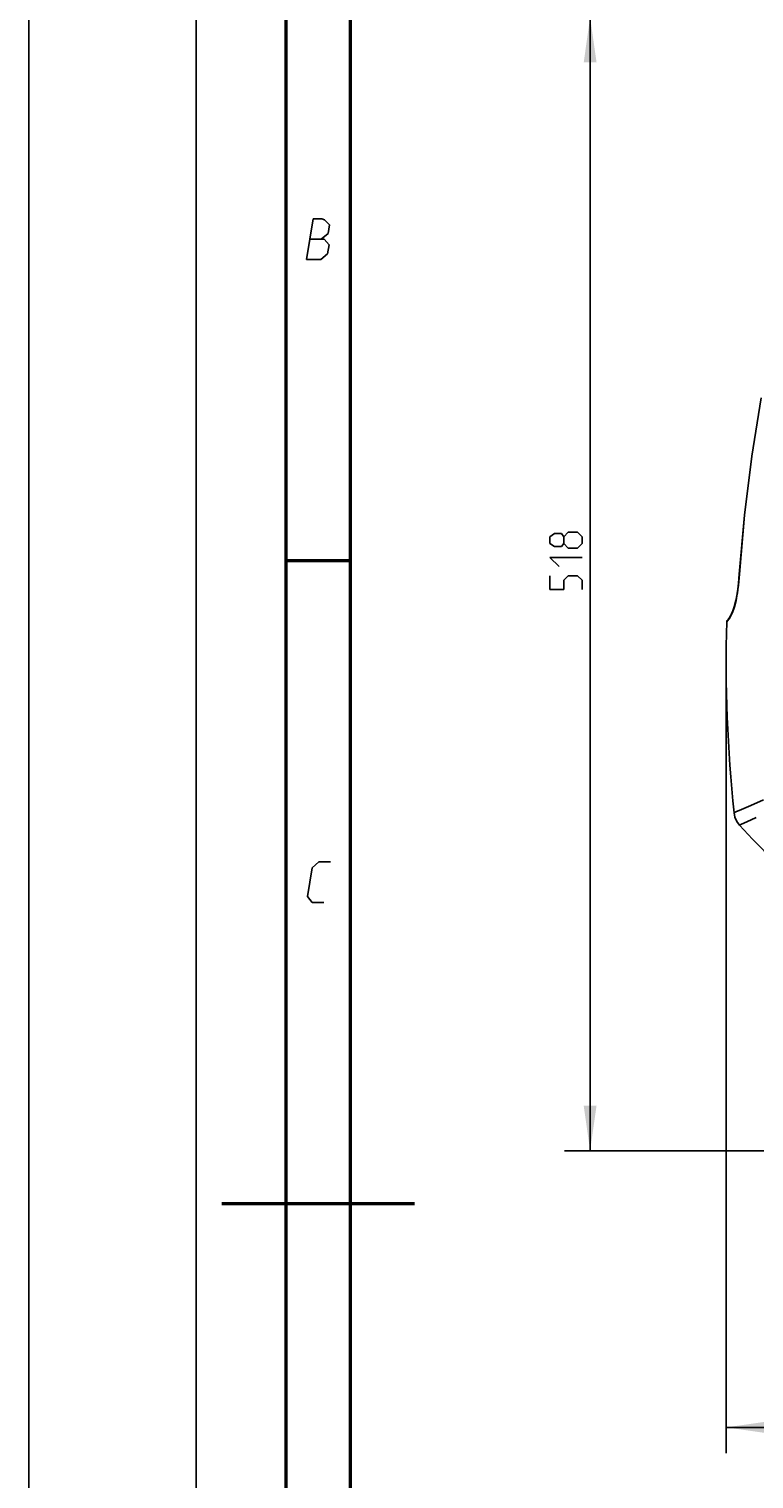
# Model space of a CAD drawing. Header units: inches. Extents: x 0 to 420, y 0 to 297.
# Tile 28 of 90: x 0 to 56, y 127 to 240. Entities that reach past the tile are written whole.
import ezdxf

# ---------------------------------------------------------------- set-up
doc = ezdxf.new("R2010")
doc.units = ezdxf.units.IN
doc.header["$LTSCALE"] = 23.1
doc.header["$MEASUREMENT"] = 0
doc.layers.get('0').update_dxf_attribs({"linetype": 'CONTINUOUS'})
doc.layers.add('DIM_PILOTEES', color=7, linetype='CONTINUOUS')
doc.styles.add('TEXTSTYLE_2', font='txt', dxfattribs={"width": 0.7})
doc.dimstyles.new('DIMSTYLE_1', dxfattribs={"dimtxt": 0.18, "dimasz": 3.5, "dimexe": 2, "dimexo": 0, "dimgap": 0.045, "dimtad": 1, "dimzin": 4, "dimdsep": 46, "dimtxsty": 'TEXTSTYLE_2', "dimblk": '_FILLED', "dimblk1": '_FILLED', "dimblk2": '_FILLED', "dimcen": 0.09, "dimazin": 1, "dimtp": 0.003937, "dimtm": 0.003937, "dimtfac": 1, "dimtdec": 0, "dimtofl": 0, "dimtmove": 0, "dimatfit": 3, "dimldrblk": '_FILLED', "dimfxl": 1, "dimtolj": 1, "dimtzin": 4, "dimarcsym": 0})

# ---------------------------------------------------------------- blocks, each defined once
blk = doc.blocks.new('_FILLED')
at = {"color": 0, "linetype": 'ByBlock'}
blk.add_solid([(0, 0), (-1, 0.142857), (-1, -0.142857)], dxfattribs=at)
blk = doc.blocks.new('*D1')
at = {"layer": 'DIM_PILOTEES', "color": 2, "linetype": 'Continuous'}
for p, q in [((43.619442, 240.74872), (41.664442, 240.74872)), ((94.359528, 240.74872), (43.619442, 240.74872)), ((43.664442, 240.74872), (43.664442, 196.682161)), ((43.664442, 152.615601), (43.664442, 196.682161)), ((43.619442, 152.615601), (41.664442, 152.615601)), ((92.032506, 152.615601), (43.619442, 152.615601))]:
    blk.add_line(p, q, dxfattribs=at)
at = {"layer": 'DIM_PILOTEES', "color": 2, "linetype": 'Continuous', "xscale": 3.5, "yscale": 3.5, "zscale": 3.5}
for p, rotation in [((43.664442, 240.74872), 90), ((43.664442, 152.615601), 270)]:
    blk.add_blockref('_FILLED', p, dxfattribs=dict(at, rotation=rotation))
blk = doc.blocks.new('*D13')
at = {"layer": 'DIM_PILOTEES', "color": 2, "linetype": 'Continuous'}
for p, q in [((54.248477, 190.692273), (54.248477, 131.146451)), ((134.457523, 190.692273), (134.457523, 131.146451)), ((54.248477, 131.146451), (54.248477, 129.101451)), ((54.248477, 131.101451), (94.353, 131.101451)), ((134.457523, 131.101451), (94.353, 131.101451)), ((134.457523, 131.146451), (134.457523, 129.101451))]:
    blk.add_line(p, q, dxfattribs=at)
at = {"layer": 'DIM_PILOTEES', "color": 2, "linetype": 'Continuous', "xscale": 3.5, "yscale": 3.5, "zscale": 3.5, "rotation": 180}
blk.add_blockref('_FILLED', (54.248477, 131.101451), dxfattribs=at)
at = {"layer": 'DIM_PILOTEES', "color": 2, "linetype": 'Continuous', "xscale": 3.5, "yscale": 3.5, "zscale": 3.5}
blk.add_blockref('_FILLED', (134.457523, 131.101451), dxfattribs=at)

msp = doc.modelspace()

# ---------------------------------------------------------------- linework, layer by layer
at = {"color": 7, "linetype": 'Continuous'}
for p, q in [((0, 0), (0, 297)), ((0, 0), (0, 297)), ((56.979583, 211.171634), (56.234853, 206.622102)), ((56.239762, 206.618044), (56.98521, 211.172181)), ((56.234853, 206.622102), (55.664284, 202.047788)), ((55.669207, 202.043502), (56.239762, 206.618044)), ((55.664284, 202.047788), (55.268767, 197.455837)), ((55.274357, 197.458731), (55.669207, 202.043502)), ((55.200258, 196.584773), (55.274357, 197.458731)), ((55.268803, 197.455835), (55.208107, 196.712568)), ((55.268802, 197.455837), (55.212461, 196.756987)), ((55.268767, 197.455837), (55.274029, 197.454324)), ((55.116784, 195.93712), (55.200258, 196.584773)), ((55.208107, 196.712568), (55.119898, 195.994778)), ((55.212461, 196.756987), (55.131933, 196.076471)), ((55.011319, 195.399708), (54.883784, 194.909488)), ((54.890335, 194.899794), (55.018196, 195.399665)), ((55.03468, 195.51001), (54.922787, 195.042506)), ((55.119898, 195.994778), (55.011319, 195.399708)), ((55.018196, 195.399665), (55.116784, 195.93712)), ((55.131933, 196.076471), (55.03468, 195.51001)), ((54.360534, 193.822503), (54.486289, 193.98689)), ((54.462699, 194.003668), (54.405197, 193.933225)), ((54.479494, 194.02671), (54.405291, 193.933331)), ((54.557689, 194.146301), (54.462699, 194.003668)), ((54.599814, 194.219298), (54.479494, 194.02671)), ((54.486289, 193.98689), (54.617305, 194.210614)), ((54.67348, 194.36203), (54.557689, 194.146301)), ((54.741669, 194.514037), (54.599814, 194.219298)), ((54.617305, 194.210614), (54.73504, 194.463026)), ((54.799561, 194.660525), (54.67348, 194.36203)), ((54.73504, 194.463026), (54.890335, 194.899794)), ((54.883784, 194.909488), (54.741669, 194.514037)), ((54.922787, 195.042506), (54.799561, 194.660525)), ((54.289413, 193.745704), (54.297315, 193.754133)), ((54.297522, 193.793211), (54.289414, 193.745704)), ((54.297315, 193.754133), (54.321031, 193.779729)), ((54.334364, 193.856373), (54.297522, 193.793211)), ((54.321031, 193.779729), (54.360534, 193.822503)), ((54.405291, 193.933331), (54.334364, 193.856373)), ((54.371541, 193.878942), (54.360535, 193.822503)), ((54.400829, 193.928321), (54.371541, 193.878942)), ((54.374358, 193.888372), (54.382212, 193.896892)), ((54.404966, 193.932986), (54.400829, 193.928321)), ((56.159834, 179.462902), (55.439343, 179.152576)), ((57.158813, 179.894145), (56.159834, 179.462902)), ((55.00498, 178.965863), (54.860167, 178.903769)), ((54.934887, 178.552423), (54.860179, 178.903845)), ((55.080702, 178.226405), (54.934887, 178.552423)), ((55.439343, 179.152576), (55.00498, 178.965863)), ((55.290934, 177.938572), (55.080702, 178.226405)), ((55.864365, 178.201765), (55.434876, 178.003946)), ((56.575524, 178.529975), (55.864365, 178.201765)), ((55.434876, 178.003946), (55.29082, 177.93867))]:
    msp.add_line(p, q, dxfattribs=at)
at = {"color": 2, "linetype": 'Continuous'}
for p, q in [((13, 292), (13, 5)), ((21.58938, 221.92489), (22.103695, 225.07489)), ((22.103695, 225.07489), (22.778694, 225.07489)), ((22.778694, 225.07489), (22.99145, 224.999908)), ((22.99145, 224.999908), (23.380222, 224.624897)), ((23.380222, 224.624897), (23.270011, 223.949908)), ((21.846537, 223.49989), (22.971538, 223.49989)), ((23.270011, 223.949908), (22.746537, 223.49989)), ((22.971538, 223.49989), (23.348064, 223.049897)), ((23.237854, 222.374908), (22.714379, 221.92489)), ((23.348064, 223.049897), (23.237854, 222.374908)), ((22.714379, 221.92489), (21.58938, 221.92489)), ((22.030221, 174.624902), (22.553694, 175.074895)), ((22.553694, 175.074895), (23.453694, 175.074895)), ((21.662854, 172.374901), (22.030221, 174.624902)), ((22.039381, 171.924895), (21.662854, 172.374901)), ((22.939381, 171.924895), (22.039381, 171.924895))]:
    msp.add_line(p, q, dxfattribs=at)
at = {"color": 7, "linetype": 'Continuous', "const_width": 0.25}
for points in [[(20, 292), (20, 5)], [(25, 10), (25, 287)], [(20.00024, 198.4999), (25.00024, 198.4999)], [(29.99997, 148.5), (14.99997, 148.5)]]:
    msp.add_lwpolyline(points, dxfattribs=at)
at = {"color": 7, "linetype": 'Continuous'}
for centre, radius, start, end in [((168.148477, 190.692273), 113.9, 178.463831, 185.940679), ((96.478, 215.243605), 55.570153, 222.168809, 238.482784)]:
    msp.add_arc(centre, radius, start, end, dxfattribs=at)
at = {"layer": 'DIM_PILOTEES', "color": 2, "linetype": 'Continuous'}
for p, q in [((41.610871, 200.366027), (41.968014, 200.72317)), ((41.968014, 200.72317), (42.682298, 200.72317)), ((42.682298, 200.72317), (43.039442, 200.366027)), ((40.539443, 200.366027), (40.896584, 200.604122)), ((40.539443, 199.830311), (40.539443, 200.366027)), ((40.896584, 199.592216), (40.539443, 199.830311)), ((40.896584, 200.604122), (41.432299, 200.604122)), ((41.432299, 199.592216), (40.896584, 199.592216)), ((41.432299, 200.604122), (41.610871, 200.366027)), ((41.610871, 199.830311), (41.432299, 199.592216)), ((41.610871, 199.830311), (41.610871, 200.366027)), ((41.968014, 199.473168), (41.610871, 199.830311)), ((43.039442, 199.830311), (42.682298, 199.473168)), ((43.039442, 200.366027), (43.039442, 199.830311)), ((41.253727, 198.044594), (40.539443, 198.758881)), ((40.539443, 198.758881), (43.039442, 198.758881)), ((42.682298, 199.473168), (41.968014, 199.473168)), ((40.539443, 196.258876), (40.539443, 197.330306)), ((41.968014, 197.330306), (41.610871, 196.973163)), ((42.682298, 197.330306), (41.968014, 197.330306)), ((43.039442, 196.973163), (42.682298, 197.330306)), ((41.610871, 196.258876), (40.539443, 196.258876)), ((41.610871, 196.973163), (41.610871, 196.258876)), ((43.039442, 196.258876), (43.039442, 196.973163))]:
    msp.add_line(p, q, dxfattribs=at)

# ---------------------------------------------------------------- dimensions: what is measured, and where the dimension line sits
dim = msp.add_linear_dim(base=(43.664442, 240.74872), p1=(92.032506, 152.615601), p2=(94.359528, 240.74872), angle=90, text=' ', dimstyle='DIMSTYLE_1', dxfattribs=at)
dim.commit()
dim.dimension.update_dxf_attribs({"geometry": '*D1', "text_midpoint": (43.664442, 196.285874), "dimtype": 160})
dim = msp.add_linear_dim(base=(134.457523, 131.101451), p1=(54.248477, 190.692273), p2=(134.457523, 190.692273), text=' ', dimstyle='DIMSTYLE_1', dxfattribs=at)
dim.commit()
dim.dimension.update_dxf_attribs({"geometry": '*D13', "text_midpoint": (96.047813, 131.101451), "dimtype": 160})

doc.saveas('drawing.dxf')
